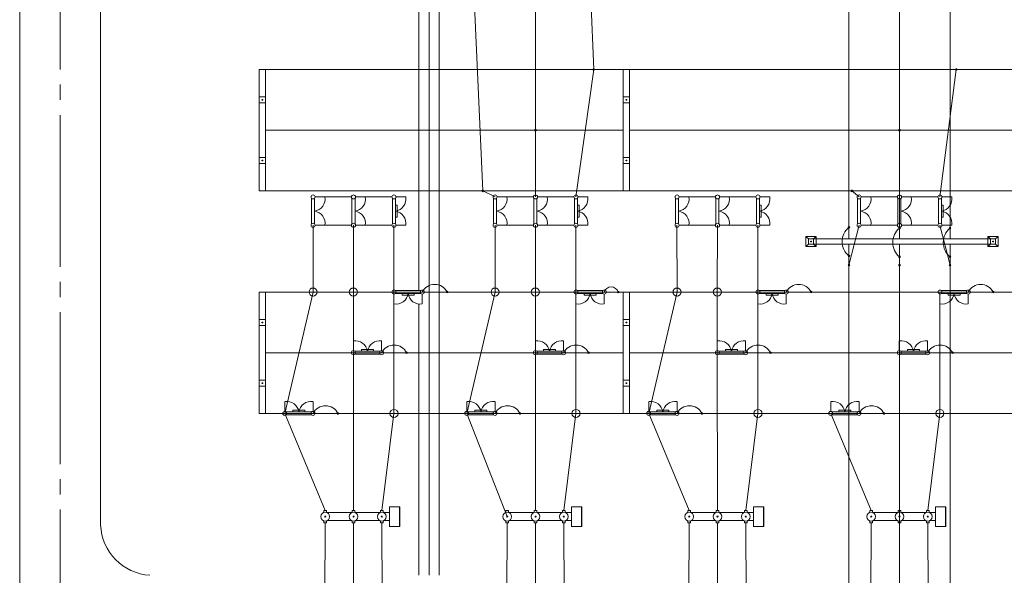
# Model space of a CAD drawing. Header units: millimetres. Extents: x 0 to 594, y 0 to 420.
# Tile 6 of 23: x 57 to 154, y 178 to 233. Entities that reach past the tile are written whole.
import ezdxf

# ---------------------------------------------------------------- set-up
doc = ezdxf.new("R2010")
doc.units = ezdxf.units.MM
doc.linetypes.add('K5LT_AXLED', pattern=[19.5, 15, -1.5, 1.5, -1.5])
doc.linetypes.add('K5LT_THIN', pattern=[0])
doc.layers.add('лотки', color=7, linetype='Continuous')
doc.layers.add('ошиноска 110', color=2, linetype='Continuous', true_color=0xffff00)

# ---------------------------------------------------------------- blocks, each defined once
blk = doc.blocks.new('U151')
at = {"color": 4, "linetype": 'K5LT_THIN', "lineweight": 9, "true_color": 0x00ffff}
for p, q in [((80.465, 215.977), (80.465, 227.977)), ((81.065, 227.977), (80.465, 227.977)), ((81.065, 227.977), (81.065, 215.977)), ((80.465, 224.677), (80.465, 225.277)), ((80.465, 225.277), (81.065, 225.277)), ((80.835, 224.977), (80.695, 224.977)), ((80.765, 225.047), (80.765, 224.907)), ((81.065, 225.277), (81.065, 224.677)), ((81.065, 224.677), (80.465, 224.677)), ((80.465, 218.677), (80.465, 219.277)), ((80.465, 219.277), (81.065, 219.277)), ((81.065, 219.277), (81.065, 218.677)), ((81.065, 218.677), (80.465, 218.677)), ((80.835, 218.977), (80.695, 218.977)), ((80.765, 219.047), (80.765, 218.907)), ((81.065, 215.977), (80.465, 215.977))]:
    blk.add_line(p, q, dxfattribs=at)
blk = doc.blocks.new('U152')
at = {"color": 4, "linetype": 'K5LT_THIN', "lineweight": 9, "true_color": 0x00ffff}
for p, q in [((116.465, 215.977), (116.465, 227.977)), ((117.065, 227.977), (116.465, 227.977)), ((117.065, 227.977), (117.065, 215.977)), ((116.465, 224.677), (116.465, 225.277)), ((116.465, 225.277), (117.065, 225.277)), ((116.835, 224.977), (116.695, 224.977)), ((116.765, 225.047), (116.765, 224.907)), ((117.065, 225.277), (117.065, 224.677)), ((117.065, 224.677), (116.465, 224.677)), ((116.465, 218.677), (116.465, 219.277)), ((116.465, 219.277), (117.065, 219.277)), ((117.065, 219.277), (117.065, 218.677)), ((117.065, 218.677), (116.465, 218.677)), ((116.835, 218.977), (116.695, 218.977)), ((116.765, 219.047), (116.765, 218.907)), ((117.065, 215.977), (116.465, 215.977))]:
    blk.add_line(p, q, dxfattribs=at)
blk = doc.blocks.new('U255')
at = {"color": 4, "linetype": 'K5LT_THIN', "lineweight": 9, "true_color": 0x00ffff}
for p, q in [((89.629, 215.248), (89.629, 212.706)), ((89.929, 212.713), (89.929, 215.242)), ((89.982, 215.377), (90.946, 215.377)), ((89.982, 212.577), (90.946, 212.577))]:
    blk.add_line(p, q, dxfattribs=at)
for centre, radius, start, end in [((89.782, 215.377), 0.2, 0, 180), ((89.782, 215.377), 0.2, 180, 0), ((89.765, 215.166), 1.2, 277.85501, 10.15125), ((89.765, 212.788), 1.2, 349.86716, 82.14499), ((89.782, 212.577), 0.2, 0, 180), ((89.782, 212.577), 0.2, 180, 0)]:
    blk.add_arc(centre, radius, start, end, dxfattribs=at)
blk = doc.blocks.new('U256')
at = {"color": 4, "linetype": 'K5LT_THIN', "lineweight": 9, "true_color": 0x00ffff}
for p, q in [((93.629, 215.248), (93.629, 212.706)), ((93.929, 212.713), (93.929, 215.242)), ((93.982, 215.377), (94.946, 215.377)), ((93.929, 214.577), (94.099, 214.577)), ((94.099, 214.577), (94.099, 213.377)), ((94.099, 213.377), (93.929, 213.377)), ((93.982, 212.577), (94.946, 212.577))]:
    blk.add_line(p, q, dxfattribs=at)
for centre, radius, start, end in [((93.782, 215.377), 0.2, 0, 180), ((93.782, 215.377), 0.2, 180, 0), ((93.765, 215.166), 1.2, 277.85501, 10.15125), ((93.765, 212.788), 1.2, 349.86716, 82.14499), ((93.782, 212.577), 0.2, 0, 180), ((93.782, 212.577), 0.2, 180, 0)]:
    blk.add_arc(centre, radius, start, end, dxfattribs=at)
blk = doc.blocks.new('U257')
at = {"color": 4, "linetype": 'K5LT_THIN', "lineweight": 9, "true_color": 0x00ffff}
for p, q in [((85.629, 215.248), (85.629, 212.706)), ((85.929, 212.713), (85.929, 215.242)), ((85.982, 215.377), (86.946, 215.377)), ((85.982, 212.577), (86.946, 212.577))]:
    blk.add_line(p, q, dxfattribs=at)
for centre, radius, start, end in [((85.782, 215.377), 0.2, 0, 180), ((85.782, 215.377), 0.2, 180, 0), ((85.765, 215.166), 1.2, 277.85501, 10.15125), ((85.765, 212.788), 1.2, 349.86716, 82.14499), ((85.782, 212.577), 0.2, 0, 180), ((85.782, 212.577), 0.2, 180, 0)]:
    blk.add_arc(centre, radius, start, end, dxfattribs=at)
blk = doc.blocks.new('U258')
at = {"color": 4, "linetype": 'K5LT_THIN', "lineweight": 9, "true_color": 0x00ffff}
for p, q in [((107.629, 215.248), (107.629, 212.706)), ((107.929, 212.713), (107.929, 215.242)), ((107.982, 215.377), (108.946, 215.377)), ((107.982, 212.577), (108.946, 212.577))]:
    blk.add_line(p, q, dxfattribs=at)
for centre, radius, start, end in [((107.782, 215.377), 0.2, 0, 180), ((107.782, 215.377), 0.2, 180, 0), ((107.765, 215.166), 1.2, 277.85501, 10.15125), ((107.765, 212.788), 1.2, 349.86716, 82.14499), ((107.782, 212.577), 0.2, 0, 180), ((107.782, 212.577), 0.2, 180, 0)]:
    blk.add_arc(centre, radius, start, end, dxfattribs=at)
blk = doc.blocks.new('U259')
at = {"color": 4, "linetype": 'K5LT_THIN', "lineweight": 9, "true_color": 0x00ffff}
for p, q in [((111.629, 215.248), (111.629, 212.706)), ((111.929, 212.713), (111.929, 215.242)), ((111.982, 215.377), (112.946, 215.377)), ((111.929, 214.577), (112.099, 214.577)), ((112.099, 214.577), (112.099, 213.377)), ((112.099, 213.377), (111.929, 213.377)), ((111.982, 212.577), (112.946, 212.577))]:
    blk.add_line(p, q, dxfattribs=at)
for centre, radius, start, end in [((111.782, 215.377), 0.2, 0, 180), ((111.782, 215.377), 0.2, 180, 0), ((111.765, 215.166), 1.2, 277.85501, 10.15125), ((111.765, 212.788), 1.2, 349.86716, 82.14499), ((111.782, 212.577), 0.2, 0, 180), ((111.782, 212.577), 0.2, 180, 0)]:
    blk.add_arc(centre, radius, start, end, dxfattribs=at)
blk = doc.blocks.new('U260')
at = {"color": 4, "linetype": 'K5LT_THIN', "lineweight": 9, "true_color": 0x00ffff}
for p, q in [((103.629, 215.248), (103.629, 212.706)), ((103.929, 212.713), (103.929, 215.242)), ((103.982, 215.377), (104.946, 215.377)), ((103.982, 212.577), (104.946, 212.577))]:
    blk.add_line(p, q, dxfattribs=at)
for centre, radius, start, end in [((103.782, 215.377), 0.2, 0, 180), ((103.782, 215.377), 0.2, 180, 0), ((103.765, 215.166), 1.2, 277.85501, 10.15125), ((103.765, 212.788), 1.2, 349.86716, 82.14499), ((103.782, 212.577), 0.2, 0, 180), ((103.782, 212.577), 0.2, 180, 0)]:
    blk.add_arc(centre, radius, start, end, dxfattribs=at)
blk = doc.blocks.new('U261')
at = {"color": 4, "linetype": 'K5LT_THIN', "lineweight": 9, "true_color": 0x00ffff}
for p, q in [((125.629, 215.248), (125.629, 212.706)), ((125.929, 212.713), (125.929, 215.242)), ((125.982, 215.377), (126.946, 215.377)), ((125.982, 212.577), (126.946, 212.577))]:
    blk.add_line(p, q, dxfattribs=at)
for centre, radius, start, end in [((125.782, 215.377), 0.2, 0, 180), ((125.782, 215.377), 0.2, 180, 0), ((125.765, 215.166), 1.2, 277.85501, 10.15125), ((125.765, 212.788), 1.2, 349.86716, 82.14499), ((125.782, 212.577), 0.2, 0, 180), ((125.782, 212.577), 0.2, 180, 0)]:
    blk.add_arc(centre, radius, start, end, dxfattribs=at)
blk = doc.blocks.new('U262')
at = {"color": 4, "linetype": 'K5LT_THIN', "lineweight": 9, "true_color": 0x00ffff}
for p, q in [((129.629, 215.248), (129.629, 212.706)), ((129.929, 212.713), (129.929, 215.242)), ((129.982, 215.377), (130.946, 215.377)), ((129.929, 214.577), (130.099, 214.577)), ((130.099, 214.577), (130.099, 213.377)), ((130.099, 213.377), (129.929, 213.377)), ((129.982, 212.577), (130.946, 212.577))]:
    blk.add_line(p, q, dxfattribs=at)
for centre, radius, start, end in [((129.782, 215.377), 0.2, 0, 180), ((129.782, 215.377), 0.2, 180, 0), ((129.765, 215.166), 1.2, 277.85501, 10.15125), ((129.765, 212.788), 1.2, 349.86716, 82.14499), ((129.782, 212.577), 0.2, 0, 180), ((129.782, 212.577), 0.2, 180, 0)]:
    blk.add_arc(centre, radius, start, end, dxfattribs=at)
blk = doc.blocks.new('U263')
at = {"color": 4, "linetype": 'K5LT_THIN', "lineweight": 9, "true_color": 0x00ffff}
for p, q in [((121.629, 215.248), (121.629, 212.706)), ((121.929, 212.713), (121.929, 215.242)), ((121.982, 215.377), (122.946, 215.377)), ((121.982, 212.577), (122.946, 212.577))]:
    blk.add_line(p, q, dxfattribs=at)
for centre, radius, start, end in [((121.782, 215.377), 0.2, 0, 180), ((121.782, 215.377), 0.2, 180, 0), ((121.765, 215.166), 1.2, 277.85501, 10.15125), ((121.765, 212.788), 1.2, 349.86716, 82.14499), ((121.782, 212.577), 0.2, 0, 180), ((121.782, 212.577), 0.2, 180, 0)]:
    blk.add_arc(centre, radius, start, end, dxfattribs=at)
blk = doc.blocks.new('U264')
at = {"color": 4, "linetype": 'K5LT_THIN', "lineweight": 9, "true_color": 0x00ffff}
for p, q in [((143.629, 215.248), (143.629, 212.706)), ((143.929, 212.713), (143.929, 215.242)), ((143.982, 215.377), (144.946, 215.377)), ((143.982, 212.577), (144.946, 212.577))]:
    blk.add_line(p, q, dxfattribs=at)
for centre, radius, start, end in [((143.782, 215.377), 0.2, 0, 180), ((143.782, 215.377), 0.2, 180, 0), ((143.765, 215.166), 1.2, 277.85501, 10.15125), ((143.765, 212.788), 1.2, 349.86716, 82.14499), ((143.782, 212.577), 0.2, 0, 180), ((143.782, 212.577), 0.2, 180, 0)]:
    blk.add_arc(centre, radius, start, end, dxfattribs=at)
blk = doc.blocks.new('U265')
at = {"color": 4, "linetype": 'K5LT_THIN', "lineweight": 9, "true_color": 0x00ffff}
for p, q in [((147.629, 215.248), (147.629, 212.706)), ((147.929, 212.713), (147.929, 215.242)), ((147.982, 215.377), (148.946, 215.377)), ((147.929, 214.577), (148.099, 214.577)), ((148.099, 214.577), (148.099, 213.377)), ((148.099, 213.377), (147.929, 213.377)), ((147.982, 212.577), (148.946, 212.577))]:
    blk.add_line(p, q, dxfattribs=at)
for centre, radius, start, end in [((147.782, 215.377), 0.2, 0, 180), ((147.782, 215.377), 0.2, 180, 0), ((147.765, 215.166), 1.2, 277.85501, 10.15125), ((147.765, 212.788), 1.2, 349.86716, 82.14499), ((147.782, 212.577), 0.2, 0, 180), ((147.782, 212.577), 0.2, 180, 0)]:
    blk.add_arc(centre, radius, start, end, dxfattribs=at)
blk = doc.blocks.new('U266')
at = {"color": 4, "linetype": 'K5LT_THIN', "lineweight": 9, "true_color": 0x00ffff}
for p, q in [((139.629, 215.248), (139.629, 212.706)), ((139.929, 212.713), (139.929, 215.242)), ((139.982, 215.377), (140.946, 215.377)), ((139.982, 212.577), (140.946, 212.577))]:
    blk.add_line(p, q, dxfattribs=at)
for centre, radius, start, end in [((139.782, 215.377), 0.2, 0, 180), ((139.782, 215.377), 0.2, 180, 0), ((139.765, 215.166), 1.2, 277.85501, 10.15125), ((139.765, 212.788), 1.2, 349.86716, 82.14499), ((139.782, 212.577), 0.2, 0, 180), ((139.782, 212.577), 0.2, 180, 0)]:
    blk.add_arc(centre, radius, start, end, dxfattribs=at)
blk = doc.blocks.new('U267')
at = {"color": 4, "linetype": 'K5LT_THIN', "lineweight": 9, "true_color": 0x00ffff}
for p, q in [((80.465, 193.977), (80.465, 205.977)), ((81.065, 205.977), (80.465, 205.977)), ((81.065, 205.977), (81.065, 193.977)), ((80.465, 202.677), (80.465, 203.277)), ((80.465, 203.277), (81.065, 203.277)), ((81.065, 202.677), (80.465, 202.677)), ((80.835, 202.977), (80.695, 202.977)), ((80.765, 203.047), (80.765, 202.907)), ((81.065, 203.277), (81.065, 202.677)), ((80.465, 196.677), (80.465, 197.277)), ((80.465, 197.277), (81.065, 197.277)), ((80.835, 196.977), (80.695, 196.977)), ((80.765, 197.047), (80.765, 196.907)), ((81.065, 197.277), (81.065, 196.677)), ((81.065, 196.677), (80.465, 196.677)), ((81.065, 193.977), (80.465, 193.977))]:
    blk.add_line(p, q, dxfattribs=at)
blk = doc.blocks.new('U268')
at = {"color": 4, "linetype": 'K5LT_THIN', "lineweight": 9, "true_color": 0x00ffff}
for p, q in [((116.465, 193.977), (116.465, 205.977)), ((117.065, 205.977), (116.465, 205.977)), ((117.065, 205.977), (117.065, 193.977)), ((116.465, 202.677), (116.465, 203.277)), ((116.465, 203.277), (117.065, 203.277)), ((117.065, 202.677), (116.465, 202.677)), ((116.835, 202.977), (116.695, 202.977)), ((116.765, 203.047), (116.765, 202.907)), ((117.065, 203.277), (117.065, 202.677)), ((116.465, 196.677), (116.465, 197.277)), ((116.465, 197.277), (117.065, 197.277)), ((116.835, 196.977), (116.695, 196.977)), ((116.765, 197.047), (116.765, 196.907)), ((117.065, 197.277), (117.065, 196.677)), ((117.065, 196.677), (116.465, 196.677)), ((117.065, 193.977), (116.465, 193.977))]:
    blk.add_line(p, q, dxfattribs=at)
blk = doc.blocks.new('U271')
at = {"color": 4, "linetype": 'K5LT_THIN', "lineweight": 9, "true_color": 0x00ffff}
for p, q in [((93.782, 205.777), (93.782, 204.813)), ((96.453, 206.13), (93.911, 206.13)), ((93.917, 205.83), (96.446, 205.83)), ((94.582, 205.66), (94.582, 205.83)), ((95.782, 205.66), (94.582, 205.66)), ((95.782, 205.83), (95.782, 205.66)), ((96.582, 205.777), (96.582, 204.813))]:
    blk.add_line(p, q, dxfattribs=at)
for centre, radius, start, end in [((93.782, 205.977), 0.2, 0, 180), ((93.782, 205.977), 0.2, 180, 0), ((93.993, 205.994), 1.2, 259.86716, 352.14499), ((96.37, 205.994), 1.2, 187.85501, 280.15125), ((96.582, 205.977), 0.2, 0, 180), ((96.582, 205.977), 0.2, 180, 0)]:
    blk.add_arc(centre, radius, start, end, dxfattribs=at)
blk = doc.blocks.new('U272')
at = {"color": 4, "linetype": 'K5LT_THIN', "lineweight": 9, "true_color": 0x00ffff}
for p, q in [((82.982, 194.177), (82.982, 195.141)), ((85.782, 194.177), (85.782, 195.141)), ((83.111, 193.824), (85.653, 193.824)), ((85.646, 194.124), (83.117, 194.124)), ((83.782, 194.124), (83.782, 194.294)), ((83.782, 194.294), (84.982, 194.294)), ((84.982, 194.294), (84.982, 194.124))]:
    blk.add_line(p, q, dxfattribs=at)
for centre, radius, start, end in [((83.193, 193.96), 1.2, 7.85501, 100.15125), ((85.571, 193.96), 1.2, 79.86716, 172.14499), ((82.982, 193.977), 0.2, 0, 180), ((82.982, 193.977), 0.2, 180, 0), ((85.782, 193.977), 0.2, 0, 180), ((85.782, 193.977), 0.2, 180, 0)]:
    blk.add_arc(centre, radius, start, end, dxfattribs=at)
blk = doc.blocks.new('U273')
at = {"color": 4, "linetype": 'K5LT_THIN', "lineweight": 9, "true_color": 0x00ffff}
for p, q in [((89.765, 200.177), (89.765, 201.141)), ((92.565, 200.177), (92.565, 201.141)), ((89.894, 199.824), (92.436, 199.824)), ((92.429, 200.124), (89.9, 200.124)), ((90.565, 200.124), (90.565, 200.294)), ((90.565, 200.294), (91.765, 200.294)), ((91.765, 200.294), (91.765, 200.124))]:
    blk.add_line(p, q, dxfattribs=at)
for centre, radius, start, end in [((89.976, 199.96), 1.2, 7.85501, 100.15125), ((92.354, 199.96), 1.2, 79.86716, 172.14499), ((89.765, 199.977), 0.2, 0, 180), ((89.765, 199.977), 0.2, 180, 0), ((92.565, 199.977), 0.2, 0, 180), ((92.565, 199.977), 0.2, 180, 0)]:
    blk.add_arc(centre, radius, start, end, dxfattribs=at)
blk = doc.blocks.new('U274')
at = {"color": 4, "linetype": 'K5LT_THIN', "lineweight": 9, "true_color": 0x00ffff}
for p, q in [((111.782, 205.777), (111.782, 204.813)), ((114.453, 206.13), (111.911, 206.13)), ((111.917, 205.83), (114.446, 205.83)), ((112.582, 205.66), (112.582, 205.83)), ((113.782, 205.66), (112.582, 205.66)), ((113.782, 205.83), (113.782, 205.66)), ((114.582, 205.777), (114.582, 204.813))]:
    blk.add_line(p, q, dxfattribs=at)
for centre, radius, start, end in [((111.782, 205.977), 0.2, 0, 180), ((111.782, 205.977), 0.2, 180, 0), ((111.993, 205.994), 1.2, 259.86716, 352.14499), ((114.37, 205.994), 1.2, 187.85501, 280.15125), ((114.582, 205.977), 0.2, 0, 180), ((114.582, 205.977), 0.2, 180, 0)]:
    blk.add_arc(centre, radius, start, end, dxfattribs=at)
blk = doc.blocks.new('U275')
at = {"color": 4, "linetype": 'K5LT_THIN', "lineweight": 9, "true_color": 0x00ffff}
for p, q in [((100.982, 194.177), (100.982, 195.141)), ((103.782, 194.177), (103.782, 195.141)), ((101.111, 193.824), (103.653, 193.824)), ((103.646, 194.124), (101.117, 194.124)), ((101.782, 194.124), (101.782, 194.294)), ((101.782, 194.294), (102.982, 194.294)), ((102.982, 194.294), (102.982, 194.124))]:
    blk.add_line(p, q, dxfattribs=at)
for centre, radius, start, end in [((101.193, 193.96), 1.2, 7.85501, 100.15125), ((103.571, 193.96), 1.2, 79.86716, 172.14499), ((100.982, 193.977), 0.2, 0, 180), ((100.982, 193.977), 0.2, 180, 0), ((103.782, 193.977), 0.2, 0, 180), ((103.782, 193.977), 0.2, 180, 0)]:
    blk.add_arc(centre, radius, start, end, dxfattribs=at)
blk = doc.blocks.new('U276')
at = {"color": 4, "linetype": 'K5LT_THIN', "lineweight": 9, "true_color": 0x00ffff}
for p, q in [((107.765, 200.177), (107.765, 201.141)), ((110.565, 200.177), (110.565, 201.141)), ((107.894, 199.824), (110.436, 199.824)), ((110.429, 200.124), (107.9, 200.124)), ((108.565, 200.124), (108.565, 200.294)), ((108.565, 200.294), (109.765, 200.294)), ((109.765, 200.294), (109.765, 200.124))]:
    blk.add_line(p, q, dxfattribs=at)
for centre, radius, start, end in [((107.976, 199.96), 1.2, 7.85501, 100.15125), ((110.354, 199.96), 1.2, 79.86716, 172.14499), ((107.765, 199.977), 0.2, 0, 180), ((107.765, 199.977), 0.2, 180, 0), ((110.565, 199.977), 0.2, 0, 180), ((110.565, 199.977), 0.2, 180, 0)]:
    blk.add_arc(centre, radius, start, end, dxfattribs=at)
blk = doc.blocks.new('U277')
at = {"color": 4, "linetype": 'K5LT_THIN', "lineweight": 9, "true_color": 0x00ffff}
for p, q in [((129.782, 205.777), (129.782, 204.813)), ((132.453, 206.13), (129.911, 206.13)), ((129.917, 205.83), (132.446, 205.83)), ((130.582, 205.66), (130.582, 205.83)), ((131.782, 205.66), (130.582, 205.66)), ((131.782, 205.83), (131.782, 205.66)), ((132.582, 205.777), (132.582, 204.813))]:
    blk.add_line(p, q, dxfattribs=at)
for centre, radius, start, end in [((129.782, 205.977), 0.2, 0, 180), ((129.782, 205.977), 0.2, 180, 0), ((129.993, 205.994), 1.2, 259.86716, 352.14499), ((132.37, 205.994), 1.2, 187.85501, 280.15125), ((132.582, 205.977), 0.2, 0, 180), ((132.582, 205.977), 0.2, 180, 0)]:
    blk.add_arc(centre, radius, start, end, dxfattribs=at)
blk = doc.blocks.new('U278')
at = {"color": 4, "linetype": 'K5LT_THIN', "lineweight": 9, "true_color": 0x00ffff}
for p, q in [((118.982, 194.177), (118.982, 195.141)), ((121.782, 194.177), (121.782, 195.141)), ((119.111, 193.824), (121.653, 193.824)), ((121.646, 194.124), (119.117, 194.124)), ((119.782, 194.124), (119.782, 194.294)), ((119.782, 194.294), (120.982, 194.294)), ((120.982, 194.294), (120.982, 194.124))]:
    blk.add_line(p, q, dxfattribs=at)
for centre, radius, start, end in [((119.193, 193.96), 1.2, 7.85501, 100.15125), ((121.571, 193.96), 1.2, 79.86716, 172.14499), ((118.982, 193.977), 0.2, 0, 180), ((118.982, 193.977), 0.2, 180, 0), ((121.782, 193.977), 0.2, 0, 180), ((121.782, 193.977), 0.2, 180, 0)]:
    blk.add_arc(centre, radius, start, end, dxfattribs=at)
blk = doc.blocks.new('U279')
at = {"color": 4, "linetype": 'K5LT_THIN', "lineweight": 9, "true_color": 0x00ffff}
for p, q in [((125.765, 200.177), (125.765, 201.141)), ((128.565, 200.177), (128.565, 201.141)), ((125.894, 199.824), (128.436, 199.824)), ((128.429, 200.124), (125.9, 200.124)), ((126.565, 200.124), (126.565, 200.294)), ((126.565, 200.294), (127.765, 200.294)), ((127.765, 200.294), (127.765, 200.124))]:
    blk.add_line(p, q, dxfattribs=at)
for centre, radius, start, end in [((125.976, 199.96), 1.2, 7.85501, 100.15125), ((128.354, 199.96), 1.2, 79.86716, 172.14499), ((125.765, 199.977), 0.2, 0, 180), ((125.765, 199.977), 0.2, 180, 0), ((128.565, 199.977), 0.2, 0, 180), ((128.565, 199.977), 0.2, 180, 0)]:
    blk.add_arc(centre, radius, start, end, dxfattribs=at)
blk = doc.blocks.new('U280')
at = {"color": 4, "linetype": 'K5LT_THIN', "lineweight": 9, "true_color": 0x00ffff}
for p, q in [((147.782, 205.777), (147.782, 204.813)), ((150.453, 206.13), (147.911, 206.13)), ((147.917, 205.83), (150.446, 205.83)), ((148.582, 205.66), (148.582, 205.83)), ((149.782, 205.66), (148.582, 205.66)), ((149.782, 205.83), (149.782, 205.66)), ((150.582, 205.777), (150.582, 204.813))]:
    blk.add_line(p, q, dxfattribs=at)
for centre, radius, start, end in [((147.782, 205.977), 0.2, 0, 180), ((147.782, 205.977), 0.2, 180, 0), ((147.993, 205.994), 1.2, 259.86716, 352.14499), ((150.37, 205.994), 1.2, 187.85501, 280.15125), ((150.582, 205.977), 0.2, 0, 180), ((150.582, 205.977), 0.2, 180, 0)]:
    blk.add_arc(centre, radius, start, end, dxfattribs=at)
blk = doc.blocks.new('U281')
at = {"color": 4, "linetype": 'K5LT_THIN', "lineweight": 9, "true_color": 0x00ffff}
for p, q in [((136.982, 194.177), (136.982, 195.141)), ((139.782, 194.177), (139.782, 195.141)), ((137.111, 193.824), (139.653, 193.824)), ((139.646, 194.124), (137.117, 194.124)), ((137.782, 194.124), (137.782, 194.294)), ((137.782, 194.294), (138.982, 194.294)), ((138.982, 194.294), (138.982, 194.124))]:
    blk.add_line(p, q, dxfattribs=at)
for centre, radius, start, end in [((137.193, 193.96), 1.2, 7.85501, 100.15125), ((139.571, 193.96), 1.2, 79.86716, 172.14499), ((136.982, 193.977), 0.2, 0, 180), ((136.982, 193.977), 0.2, 180, 0), ((139.782, 193.977), 0.2, 0, 180), ((139.782, 193.977), 0.2, 180, 0)]:
    blk.add_arc(centre, radius, start, end, dxfattribs=at)
blk = doc.blocks.new('U282')
at = {"color": 4, "linetype": 'K5LT_THIN', "lineweight": 9, "true_color": 0x00ffff}
for p, q in [((143.765, 200.177), (143.765, 201.141)), ((146.565, 200.177), (146.565, 201.141)), ((143.894, 199.824), (146.436, 199.824)), ((146.429, 200.124), (143.9, 200.124)), ((144.565, 200.124), (144.565, 200.294)), ((144.565, 200.294), (145.765, 200.294)), ((145.765, 200.294), (145.765, 200.124))]:
    blk.add_line(p, q, dxfattribs=at)
for centre, radius, start, end in [((143.976, 199.96), 1.2, 7.85501, 100.15125), ((146.354, 199.96), 1.2, 79.86716, 172.14499), ((143.765, 199.977), 0.2, 0, 180), ((143.765, 199.977), 0.2, 180, 0), ((146.565, 199.977), 0.2, 0, 180), ((146.565, 199.977), 0.2, 180, 0)]:
    blk.add_arc(centre, radius, start, end, dxfattribs=at)
blk = doc.blocks.new('U333')
at = {"color": 4, "linetype": 'K5LT_THIN', "lineweight": 9, "true_color": 0x00ffff}
for p, q in [((134.782, 211.227), (134.532, 211.477)), ((134.782, 211.227), (134.532, 211.477)), ((135.532, 211.477), (134.532, 211.477)), ((134.532, 211.477), (134.532, 210.977)), ((135.532, 211.477), (134.532, 211.477)), ((134.532, 211.477), (134.532, 211.227)), ((135.282, 211.227), (135.532, 211.477)), ((135.282, 211.227), (135.532, 211.477)), ((135.532, 211.227), (135.532, 211.477)), ((135.532, 210.477), (135.532, 211.477)), ((152.782, 211.227), (152.532, 211.477)), ((153.532, 211.477), (152.532, 211.477)), ((152.532, 211.477), (152.532, 211.227)), ((152.782, 211.227), (152.532, 211.477)), ((152.782, 211.227), (152.532, 211.477)), ((153.532, 211.477), (152.532, 211.477)), ((152.532, 211.477), (152.532, 210.977)), ((153.532, 211.477), (152.532, 211.477)), ((152.532, 211.477), (152.532, 211.227)), ((152.782, 211.227), (152.532, 211.477)), ((152.782, 211.227), (152.532, 211.477)), ((153.532, 211.477), (152.532, 211.477)), ((152.532, 211.477), (152.532, 210.977)), ((153.532, 211.477), (152.532, 211.477)), ((152.532, 211.477), (152.532, 211.227)), ((153.282, 211.227), (153.532, 211.477)), ((153.282, 211.227), (153.532, 211.477)), ((153.282, 211.227), (153.532, 211.477)), ((153.282, 211.227), (153.532, 211.477)), ((153.282, 211.227), (153.532, 211.477)), ((153.532, 210.477), (153.532, 211.477)), ((153.532, 211.227), (153.532, 211.477)), ((153.532, 210.477), (153.532, 211.477)), ((153.532, 211.227), (153.532, 211.477)), ((153.532, 210.477), (153.532, 211.477)), ((134.532, 210.977), (134.532, 210.477)), ((134.782, 210.727), (134.532, 210.477)), ((134.782, 210.727), (134.532, 210.477)), ((134.532, 210.727), (134.532, 210.477)), ((134.532, 210.477), (135.532, 210.477)), ((152.782, 211.227), (134.782, 211.227)), ((135.282, 211.227), (134.782, 211.227)), ((134.782, 211.227), (134.782, 210.727)), ((135.282, 211.227), (134.782, 211.227)), ((134.782, 211.227), (134.782, 210.727)), ((134.782, 210.727), (152.782, 210.727)), ((134.782, 210.727), (135.282, 210.727)), ((134.782, 210.727), (135.282, 210.727)), ((135.102, 210.977), (134.962, 210.977)), ((135.102, 210.977), (134.962, 210.977)), ((135.032, 211.047), (135.032, 210.907)), ((135.032, 211.047), (135.032, 210.907)), ((135.282, 210.727), (135.282, 211.227)), ((135.282, 210.727), (135.282, 211.227)), ((135.282, 210.727), (135.532, 210.477)), ((135.282, 210.727), (135.532, 210.477)), ((135.532, 210.477), (135.532, 210.727)), ((152.532, 210.977), (152.532, 210.477)), ((152.532, 210.977), (152.532, 210.477)), ((152.782, 210.727), (152.532, 210.477)), ((152.532, 210.727), (152.532, 210.477)), ((152.782, 210.727), (152.532, 210.477)), ((152.782, 210.727), (152.532, 210.477)), ((152.532, 210.727), (152.532, 210.477)), ((152.782, 210.727), (152.532, 210.477)), ((152.782, 210.727), (152.532, 210.477)), ((152.532, 210.727), (152.532, 210.477)), ((152.532, 210.477), (153.532, 210.477)), ((152.532, 210.477), (153.532, 210.477)), ((152.532, 210.477), (153.532, 210.477)), ((152.532, 210.477), (153.532, 210.477)), ((152.532, 210.477), (153.532, 210.477)), ((153.282, 211.227), (152.782, 211.227)), ((152.782, 211.227), (152.782, 210.727)), ((153.282, 211.227), (152.782, 211.227)), ((152.782, 211.227), (152.782, 210.727)), ((153.282, 211.227), (152.782, 211.227)), ((152.782, 211.227), (152.782, 210.727)), ((153.282, 211.227), (152.782, 211.227)), ((152.782, 211.227), (152.782, 210.727)), ((153.282, 211.227), (152.782, 211.227)), ((152.782, 211.227), (152.782, 210.727)), ((152.782, 210.727), (153.282, 210.727)), ((152.782, 210.727), (153.282, 210.727)), ((152.782, 210.727), (153.282, 210.727)), ((152.782, 210.727), (153.282, 210.727)), ((152.782, 210.727), (153.282, 210.727)), ((153.102, 210.977), (152.962, 210.977)), ((153.102, 210.977), (152.962, 210.977)), ((153.102, 210.977), (152.962, 210.977)), ((153.102, 210.977), (152.962, 210.977)), ((153.102, 210.977), (152.962, 210.977)), ((153.032, 211.047), (153.032, 210.907)), ((153.032, 211.047), (153.032, 210.907)), ((153.032, 211.047), (153.032, 210.907)), ((153.032, 211.047), (153.032, 210.907)), ((153.032, 211.047), (153.032, 210.907)), ((153.282, 210.727), (153.282, 211.227)), ((153.282, 210.727), (153.282, 211.227)), ((153.282, 210.727), (153.282, 211.227)), ((153.282, 210.727), (153.282, 211.227)), ((153.282, 210.727), (153.282, 211.227)), ((153.282, 210.727), (153.532, 210.477)), ((153.282, 210.727), (153.532, 210.477)), ((153.282, 210.727), (153.532, 210.477)), ((153.282, 210.727), (153.532, 210.477)), ((153.282, 210.727), (153.532, 210.477)), ((153.532, 210.477), (153.532, 210.727)), ((153.532, 210.477), (153.532, 210.727))]:
    blk.add_line(p, q, dxfattribs=at)

msp = doc.modelspace()

# ---------------------------------------------------------------- linework, layer by layer
at = {"color": 4, "linetype": 'K5LT_THIN', "lineweight": 9, "true_color": 0x00ffff}
for p, q in [((56.764754, 107.976997), (56.764754, 283.740496)), ((64.764754, 283.085762), (64.764754, 182.952413)), ((86.945969, 215.377235), (89.581724, 215.377235)), ((90.945969, 215.377235), (93.581724, 215.377235)), ((104.945969, 215.377235), (107.581724, 215.377235)), ((108.945969, 215.377235), (111.581724, 215.377235)), ((122.945969, 215.377235), (125.581724, 215.377235)), ((126.945969, 215.377235), (129.581724, 215.377235)), ((140.945969, 215.377235), (143.581724, 215.377235)), ((144.945969, 215.377235), (147.581724, 215.377235)), ((86.946037, 212.577235), (89.581724, 212.577235)), ((90.946037, 212.577235), (93.581724, 212.577235)), ((104.946037, 212.577235), (107.581724, 212.577235)), ((108.946037, 212.577235), (111.581724, 212.577235)), ((122.946037, 212.577235), (125.581724, 212.577235)), ((126.946037, 212.577235), (129.581724, 212.577235)), ((140.946037, 212.577235), (143.581724, 212.577235)), ((144.946037, 212.577235), (147.581724, 212.577235)), ((87.10801, 184.388078), (86.855438, 184.388078)), ((86.855438, 184.388078), (86.855438, 184.198485)), ((87.10801, 184.198485), (87.10801, 184.388078)), ((89.581414, 184.168758), (87.182034, 184.168758)), ((89.90801, 184.388078), (89.655438, 184.388078)), ((89.655438, 184.388078), (89.655438, 184.198485)), ((89.90801, 184.198485), (89.90801, 184.388078)), ((92.381414, 184.168758), (89.982034, 184.168758)), ((92.70801, 184.388078), (92.455438, 184.388078)), ((92.455438, 184.388078), (92.455438, 184.198485)), ((92.70801, 184.198485), (92.70801, 184.388078)), ((93.341724, 184.168758), (92.782034, 184.168758)), ((93.341724, 182.796997), (93.341724, 184.756997)), ((94.365334, 184.756997), (93.341724, 184.756997)), ((94.318364, 182.796997), (94.318364, 184.756997)), ((94.365334, 182.796997), (94.365334, 184.756997)), ((105.10801, 184.388078), (104.855438, 184.388078)), ((104.855438, 184.388078), (104.855438, 184.198485)), ((105.10801, 184.198485), (105.10801, 184.388078)), ((107.581414, 184.168758), (105.182034, 184.168758)), ((107.90801, 184.388078), (107.655438, 184.388078)), ((107.655438, 184.388078), (107.655438, 184.198485)), ((107.90801, 184.198485), (107.90801, 184.388078)), ((110.381414, 184.168758), (107.982034, 184.168758)), ((110.70801, 184.388078), (110.455438, 184.388078)), ((110.455438, 184.388078), (110.455438, 184.198485)), ((110.70801, 184.198485), (110.70801, 184.388078)), ((111.341724, 184.168758), (110.782034, 184.168758)), ((111.341724, 182.796997), (111.341724, 184.756997)), ((112.365334, 184.756997), (111.341724, 184.756997)), ((112.318364, 182.796997), (112.318364, 184.756997)), ((112.365334, 182.796997), (112.365334, 184.756997)), ((123.10801, 184.388078), (122.855438, 184.388078)), ((122.855438, 184.388078), (122.855438, 184.198485)), ((123.10801, 184.198485), (123.10801, 184.388078)), ((125.581414, 184.168758), (123.182034, 184.168758)), ((125.90801, 184.388078), (125.655438, 184.388078)), ((125.655438, 184.388078), (125.655438, 184.198485)), ((125.90801, 184.198485), (125.90801, 184.388078)), ((128.381414, 184.168758), (125.982034, 184.168758)), ((128.70801, 184.388078), (128.455438, 184.388078)), ((128.455438, 184.388078), (128.455438, 184.198485)), ((128.70801, 184.198485), (128.70801, 184.388078)), ((129.341724, 184.168758), (128.782034, 184.168758)), ((129.341724, 182.796997), (129.341724, 184.756997)), ((130.365334, 184.756997), (129.341724, 184.756997)), ((130.318364, 182.796997), (130.318364, 184.756997)), ((130.365334, 182.796997), (130.365334, 184.756997)), ((141.10801, 184.388078), (140.855438, 184.388078)), ((140.855438, 184.388078), (140.855438, 184.198485)), ((141.10801, 184.198485), (141.10801, 184.388078)), ((143.581414, 184.168758), (141.182034, 184.168758)), ((143.90801, 184.388078), (143.655438, 184.388078)), ((143.655438, 184.388078), (143.655438, 184.198485)), ((143.90801, 184.198485), (143.90801, 184.388078)), ((146.381414, 184.168758), (143.982034, 184.168758)), ((146.70801, 184.388078), (146.455438, 184.388078)), ((146.455438, 184.388078), (146.455438, 184.198485)), ((146.70801, 184.198485), (146.70801, 184.388078)), ((147.341724, 184.168758), (146.782034, 184.168758)), ((147.341724, 182.796997), (147.341724, 184.756997)), ((148.365334, 184.756997), (147.341724, 184.756997)), ((148.318364, 182.796997), (148.318364, 184.756997)), ((148.365334, 182.796997), (148.365334, 184.756997)), ((86.855438, 183.353212), (86.855438, 183.163619)), ((86.855438, 183.163619), (87.10801, 183.163619)), ((87.10801, 183.163619), (87.10801, 183.353212)), ((89.581414, 183.385237), (87.182034, 183.385237)), ((89.655438, 183.353212), (89.655438, 183.163619)), ((89.655438, 183.163619), (89.90801, 183.163619)), ((89.90801, 183.163619), (89.90801, 183.353212)), ((92.381414, 183.385237), (89.982034, 183.385237)), ((92.455438, 183.353212), (92.455438, 183.163619)), ((92.455438, 183.163619), (92.70801, 183.163619)), ((92.70801, 183.163619), (92.70801, 183.353212)), ((93.341724, 183.385237), (92.782034, 183.385237)), ((104.855438, 183.353212), (104.855438, 183.163619)), ((104.855438, 183.163619), (105.10801, 183.163619)), ((105.10801, 183.163619), (105.10801, 183.353212)), ((107.581414, 183.385237), (105.182034, 183.385237)), ((107.655438, 183.353212), (107.655438, 183.163619)), ((107.655438, 183.163619), (107.90801, 183.163619)), ((107.90801, 183.163619), (107.90801, 183.353212)), ((110.381414, 183.385237), (107.982034, 183.385237)), ((110.455438, 183.353212), (110.455438, 183.163619)), ((110.455438, 183.163619), (110.70801, 183.163619)), ((110.70801, 183.163619), (110.70801, 183.353212)), ((111.341724, 183.385237), (110.782034, 183.385237)), ((122.855438, 183.353212), (122.855438, 183.163619)), ((122.855438, 183.163619), (123.10801, 183.163619)), ((123.10801, 183.163619), (123.10801, 183.353212)), ((125.581414, 183.385237), (123.182034, 183.385237)), ((125.655438, 183.353212), (125.655438, 183.163619)), ((125.655438, 183.163619), (125.90801, 183.163619)), ((125.90801, 183.163619), (125.90801, 183.353212)), ((128.381414, 183.385237), (125.982034, 183.385237)), ((128.455438, 183.353212), (128.455438, 183.163619)), ((128.455438, 183.163619), (128.70801, 183.163619)), ((128.70801, 183.163619), (128.70801, 183.353212)), ((129.341724, 183.385237), (128.782034, 183.385237)), ((140.855438, 183.353212), (140.855438, 183.163619)), ((140.855438, 183.163619), (141.10801, 183.163619)), ((141.10801, 183.163619), (141.10801, 183.353212)), ((143.581414, 183.385237), (141.182034, 183.385237)), ((143.655438, 183.353212), (143.655438, 183.163619)), ((143.655438, 183.163619), (143.90801, 183.163619)), ((143.90801, 183.163619), (143.90801, 183.353212)), ((146.381414, 183.385237), (143.982034, 183.385237)), ((146.455438, 183.353212), (146.455438, 183.163619)), ((146.455438, 183.163619), (146.70801, 183.163619)), ((146.70801, 183.163619), (146.70801, 183.353212)), ((147.341724, 183.385237), (146.782034, 183.385237)), ((93.341724, 182.796997), (94.365334, 182.796997)), ((111.341724, 182.796997), (112.365334, 182.796997)), ((129.341724, 182.796997), (130.365334, 182.796997)), ((147.341724, 182.796997), (148.365334, 182.796997))]:
    msp.add_line(p, q, dxfattribs=at)
at = {"color": 2, "linetype": 'K5LT_AXLED', "lineweight": 9, "true_color": 0xffff00}
msp.add_line((60.764754, 110.978065), (60.764754, 283.346245), dxfattribs=at)
at = {"color": 4, "linetype": 'K5LT_THIN', "lineweight": 9, "true_color": 0x00ffff}
for centre, radius in [((85.781724, 205.976997), 0.4), ((89.764754, 205.976997), 0.4), ((103.781724, 205.976997), 0.4), ((107.764754, 205.976997), 0.4), ((121.781724, 205.976997), 0.4), ((125.764754, 205.976997), 0.4), ((93.781724, 193.976997), 0.4), ((111.781724, 193.976997), 0.4), ((129.781724, 193.976997), 0.4), ((147.781724, 193.976997), 0.4), ((86.981724, 183.776997), 0.44), ((89.781724, 183.776997), 0.44), ((92.581724, 183.776997), 0.44), ((104.981724, 183.776997), 0.44), ((107.781724, 183.776997), 0.44), ((110.581724, 183.776997), 0.44), ((122.981724, 183.776997), 0.44), ((125.781724, 183.776997), 0.44), ((128.581724, 183.776997), 0.44), ((140.981724, 183.776997), 0.44), ((143.781724, 183.776997), 0.44), ((146.581724, 183.776997), 0.44), ((86.981724, 183.776997), 0.05), ((89.781724, 183.776997), 0.05), ((92.581724, 183.776997), 0.05), ((104.981724, 183.776997), 0.05), ((107.781724, 183.776997), 0.05), ((110.581724, 183.776997), 0.05), ((122.981724, 183.776997), 0.05), ((125.781724, 183.776997), 0.05), ((128.581724, 183.776997), 0.05), ((140.981724, 183.776997), 0.05), ((143.781724, 183.776997), 0.05), ((146.581724, 183.776997), 0.05)]:
    msp.add_circle(centre, radius, dxfattribs=at)
msp.add_arc((69.971657, 183.177852), 5.211781, 182.47913952, 266.2893558, dxfattribs=at)
at = {"layer": 'лотки', "color": 4, "linetype": 'K5LT_THIN', "lineweight": 9, "true_color": 0x00ffff}
for p, q in [((97.248184, 279.058006), (97.248184, 177.976997)), ((98.248184, 177.976997), (98.248184, 279.058006)), ((96.248184, 206.129968), (96.248184, 270.80019)), ((96.248184, 177.976997), (96.248184, 204.812685))]:
    msp.add_line(p, q, dxfattribs=at)
at = {"layer": 'ошиноска 110', "color": 4, "linetype": 'K5LT_THIN', "lineweight": 9, "true_color": 0x00ffff}
for p, q in [((138.781724, 211.226997), (138.781724, 254.726997)), ((143.781724, 211.226997), (143.781724, 254.726997)), ((148.781724, 211.226997), (148.781724, 254.726997)), ((113.535477, 227.976997), (112.609617, 249.976997)), ((107.781724, 221.976997), (107.781724, 243.976997)), ((102.555701, 215.976997), (101.566322, 237.976997)), ((206.464754, 227.976997), (81.064754, 227.976997)), ((111.781724, 215.377235), (113.535477, 227.976997)), ((147.781724, 215.377235), (149.397455, 227.976997)), ((81.064754, 221.976997), (116.464754, 221.976997)), ((107.781724, 215.377235), (107.781724, 221.976997)), ((117.064754, 221.976997), (170.464754, 221.976997)), ((143.781724, 215.377235), (143.781724, 221.976997)), ((81.064754, 215.976997), (206.464754, 215.976997)), ((103.781724, 215.377235), (102.555701, 215.976997)), ((139.066507, 215.976997), (139.781724, 215.377235)), ((85.781724, 205.976997), (85.781724, 212.577235)), ((89.764754, 205.976997), (89.781724, 212.577235)), ((93.781724, 205.993968), (93.781724, 212.577235)), ((103.781724, 205.976997), (103.781724, 212.577235)), ((107.764754, 205.976997), (107.781724, 212.577235)), ((111.781724, 205.976997), (111.781724, 212.577235)), ((121.781724, 205.976997), (121.764754, 212.577235)), ((125.781724, 212.577235), (125.764754, 205.976997)), ((129.781724, 205.976997), (129.781724, 212.577235)), ((138.781724, 208.638902), (139.781724, 212.577235)), ((143.781724, 212.577235), (143.781724, 211.226997)), ((147.781724, 212.577235), (148.781724, 208.638902)), ((138.781724, 210.726997), (138.781724, 156.226997)), ((143.781724, 210.726997), (143.781724, 156.226997)), ((148.781724, 210.726997), (148.781724, 156.226997)), ((206.464754, 205.976997), (81.064754, 205.976997)), ((82.981724, 193.976997), (85.781724, 205.976997)), ((89.764754, 199.976997), (89.764754, 205.976997)), ((93.781724, 193.976997), (93.781724, 205.993968)), ((100.981724, 193.976997), (103.781724, 205.976997)), ((107.764754, 199.976997), (107.764754, 205.976997)), ((111.781724, 193.976997), (111.781724, 205.976997)), ((118.981724, 193.976997), (121.781724, 205.976997)), ((125.764754, 205.976997), (125.764754, 199.976997)), ((129.781724, 193.976997), (129.781724, 205.976997)), ((147.781724, 193.976997), (147.781724, 205.976997)), ((81.064754, 199.976997), (116.464754, 199.976997)), ((89.781724, 184.388078), (89.764754, 199.976997)), ((107.781724, 184.388078), (107.764754, 199.976997)), ((117.064754, 199.976997), (170.464754, 199.976997)), ((125.764754, 199.976997), (125.781724, 184.388078)), ((81.064754, 193.976997), (206.764754, 193.976997)), ((86.981724, 184.388078), (82.981724, 193.976997)), ((92.581724, 184.388078), (93.781724, 193.976997)), ((104.981724, 183.776997), (100.981724, 193.976997)), ((110.581724, 184.388078), (111.781724, 193.976997)), ((122.981724, 184.388078), (118.981724, 193.976997)), ((128.581724, 184.388078), (129.781724, 193.976997)), ((140.981724, 184.388078), (136.981724, 193.976997)), ((146.581724, 184.388078), (147.781724, 193.976997)), ((86.864158, 164.976997), (86.981724, 183.163619)), ((89.781724, 164.976997), (89.781724, 183.163619)), ((92.670966, 164.976997), (92.581724, 183.163619)), ((104.864158, 164.976997), (104.981724, 183.163619)), ((107.764754, 164.976997), (107.781724, 183.163619)), ((110.670966, 164.976997), (110.581724, 183.163619)), ((122.981724, 183.163619), (122.864158, 164.976997)), ((125.781724, 164.976997), (125.781724, 183.163619)), ((128.670966, 164.976997), (128.581724, 183.163619)), ((140.864158, 164.976997), (140.981724, 183.163619)), ((146.670966, 164.976997), (146.581724, 183.163619))]:
    msp.add_line(p, q, dxfattribs=at)
for centre in [(113.535477, 227.976997), (149.397455, 227.976997), (107.781724, 221.976997), (143.781724, 221.976997), (102.555701, 215.976997), (139.066507, 215.976997), (138.781724, 212.377235), (143.781724, 212.296909), (148.781724, 212.296909), (138.781724, 209.545582), (143.781724, 209.465256), (148.781724, 209.465256), (138.781724, 208.638902), (143.781724, 208.638902), (148.781724, 208.638902), (99.044852, 205.976997), (115.971997, 205.976997), (135.044852, 205.976997), (153.044852, 205.976997), (95.027882, 199.976997), (113.027882, 199.976997), (131.027882, 199.976997), (149.027882, 199.976997), (88.244852, 193.976997), (106.244852, 193.976997), (124.244852, 193.976997), (142.244852, 193.976997)]:
    msp.add_circle(centre, 0.080326, dxfattribs=at)
for centre, radius, start, end in [((139.930002, 210.961408), 1.822939, 129.04308701, 230.95691299), ((144.930002, 210.881082), 1.822939, 129.04308701, 230.95691299), ((149.930002, 210.881082), 1.822939, 129.04308701, 230.95691299), ((97.813288, 205.347759), 1.383001, 27.06369384, 152.93630616), ((115.276861, 205.755571), 0.729551, 17.66860994, 162.33139006), ((133.813288, 205.347759), 1.383001, 27.06369384, 152.93630616), ((151.813288, 205.347759), 1.383001, 27.06369384, 152.93630616), ((93.796318, 199.347759), 1.383001, 27.06369384, 152.93630616), ((111.796318, 199.347759), 1.383001, 27.06369384, 152.93630616), ((129.796318, 199.347759), 1.383001, 27.06369384, 152.93630616), ((147.796318, 199.347759), 1.383001, 27.06369384, 152.93630616), ((87.013288, 193.347759), 1.383001, 27.06369384, 152.93630616), ((105.013288, 193.347759), 1.383001, 27.06369384, 152.93630616), ((123.013288, 193.347759), 1.383001, 27.06369384, 152.93630616), ((141.013288, 193.347759), 1.383001, 27.06369384, 152.93630616)]:
    msp.add_arc(centre, radius, start, end, dxfattribs=at)

# ---------------------------------------------------------------- block references
for name in ['U151', 'U152', 'U257', 'U255', 'U256', 'U260', 'U258', 'U259', 'U263', 'U261', 'U262', 'U266', 'U264', 'U265', 'U333', 'U267', 'U271', 'U274', 'U268', 'U277', 'U280', 'U273', 'U276', 'U279', 'U282', 'U272', 'U275', 'U278', 'U281']:
    msp.add_blockref(name, (0, 0))

doc.saveas('drawing.dxf')
